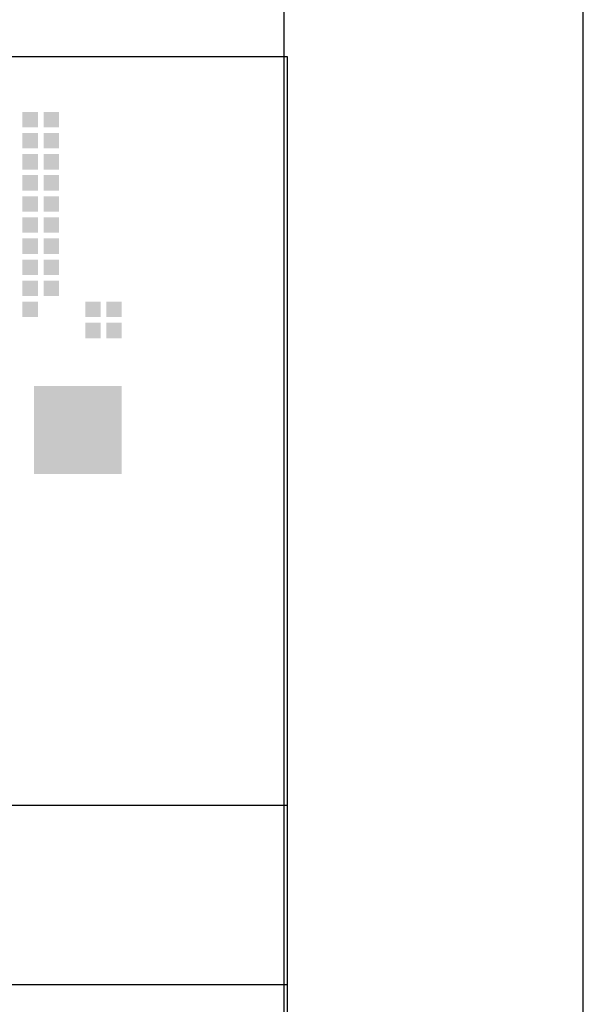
# Model space of a CAD drawing. Extents: x 0 to 86265, y 0 to 29700.
# Tile 20 of 42: x 40117 to 42000, y 3225 to 6512. Entities that reach past the tile are written whole.
import ezdxf
from ezdxf.enums import TextEntityAlignment as Align

# ---------------------------------------------------------------- set-up
doc = ezdxf.new("R2010")
doc.units = 0
doc.header["$LTSCALE"] = 100
for name, color, linetype in [('00att025', 2, 'Continuous'), ('00att035', 3, 'Continuous'), ('00att050', 4, 'Continuous'), ('00kad025', 2, 'Continuous'), ('00kad070', 5, 'Continuous'), ('BL$2----', 7, 'Continuous'), ('BL$4----', 7, 'Continuous'), ('LAAG_1', 160, 'Continuous')]:
    doc.layers.add(name, color=color, linetype=linetype)
doc.styles.add('BURO-018', font='BUROFONT.shx', dxfattribs={"height": 180})
doc.styles.add('BURO-025', font='BUROFONT.shx', dxfattribs={"height": 250})
doc.styles.add('BURO-050', font='BUROFONT.shx', dxfattribs={"height": 500})

# ---------------------------------------------------------------- blocks, each defined once
blk = doc.blocks.new('A3-HOR')
at = {"layer": '00kad025', "linetype": 'Continuous'}
blk.add_line((420, 0), (420, 297), dxfattribs=at)
at = {"layer": '00kad070', "linetype": 'Continuous'}
blk.add_line((410, 10), (410, 287), dxfattribs=at)
blk = doc.blocks.new('STEMPEL GEERDIJK-NIEUW')
at = {"layer": 'LAAG_1', "ltscale": 0.44}
for points in [[(-18.738, 62.046), (-18.738, 61.528), (-18.22, 61.528), (-18.22, 62.046), (-18.259, 62.046)], [(-18.034, 62.046), (-18.034, 61.528), (-17.516, 61.528), (-17.516, 62.046), (-17.555, 62.046)], [(-18.738, 61.342), (-18.738, 60.824), (-18.22, 60.824), (-18.22, 61.342), (-18.259, 61.342)], [(-18.034, 61.342), (-18.034, 60.824), (-17.516, 60.824), (-17.516, 61.342), (-17.555, 61.342)], [(-18.738, 60.638), (-18.738, 60.12), (-18.22, 60.12), (-18.22, 60.638), (-18.259, 60.638)], [(-18.034, 60.638), (-18.034, 60.12), (-17.516, 60.12), (-17.516, 60.638), (-17.555, 60.638)], [(-18.738, 59.934), (-18.738, 59.416), (-18.22, 59.416), (-18.22, 59.934), (-18.259, 59.934)], [(-18.034, 59.934), (-18.034, 59.416), (-17.516, 59.416), (-17.516, 59.934), (-17.555, 59.934)], [(-18.738, 59.23), (-18.738, 58.712), (-18.22, 58.712), (-18.22, 59.23), (-18.259, 59.23)], [(-18.034, 59.23), (-18.034, 58.712), (-17.516, 58.712), (-17.516, 59.23), (-17.555, 59.23)], [(-18.738, 58.526), (-18.738, 58.008), (-18.22, 58.008), (-18.22, 58.526), (-18.259, 58.526)], [(-18.034, 58.526), (-18.034, 58.008), (-17.516, 58.008), (-17.516, 58.526), (-17.555, 58.526)], [(-18.738, 57.821), (-18.738, 57.304), (-18.22, 57.304), (-18.22, 57.821), (-18.259, 57.821)], [(-18.034, 57.821), (-18.034, 57.304), (-17.516, 57.304), (-17.516, 57.821), (-17.555, 57.821)], [(-18.738, 57.117), (-18.738, 56.6), (-18.22, 56.6), (-18.22, 57.117), (-18.259, 57.117)], [(-18.034, 57.117), (-18.034, 56.6), (-17.516, 56.6), (-17.516, 57.117), (-17.555, 57.117)], [(-18.738, 56.414), (-18.738, 55.896), (-18.22, 55.896), (-18.22, 56.414), (-18.259, 56.414)], [(-18.034, 56.414), (-18.034, 55.896), (-17.516, 55.896), (-17.516, 56.414), (-17.555, 56.414)], [(-18.738, 55.71), (-18.738, 55.192), (-18.22, 55.192), (-18.22, 55.71), (-18.259, 55.71)], [(-16.643, 55.71), (-16.643, 55.192), (-16.126, 55.192), (-16.126, 55.71), (-16.164, 55.71)], [(-15.46, 55.71), (-15.939, 55.71), (-15.939, 55.192), (-15.422, 55.192), (-15.422, 55.71)], [(-16.643, 55.005), (-16.643, 54.488), (-16.126, 54.488), (-16.126, 55.005), (-16.164, 55.005)], [(-15.939, 55.005), (-15.939, 54.488), (-15.422, 54.488), (-15.422, 55.005), (-15.46, 55.005)]]:
    blk.add_hatch(color=153, dxfattribs=at).paths.add_polyline_path(points)
at = {"layer": 'LAAG_1', "ltscale": 0.22}
blk.add_hatch(color=14, dxfattribs=at).paths.add_polyline_path([(-15.421, 49.957), (-18.358, 49.957), (-18.358, 52.893), (-15.421, 52.893)])
at = {"color": 5, "ltscale": 0.5}
for p, q in [((-209.9, 63.9), (-9.9, 63.9)), ((-9.9, 63.9), (-9.9, 9.9)), ((-209.9, 38.9), (-9.9, 38.9))]:
    blk.add_line(p, q, dxfattribs=at)
at = {"ltscale": 0.5}
blk.add_line((-9.9, 32.9), (-84.9, 32.9), dxfattribs=at)
at = {"color": 1, "ltscale": 0.5, "style": 'BURO-018'}
for tag, p in [('DIVERSEN', (-68.9, 28.9)), ('AANTALBLAD', (-22.9, 28.9))]:
    blk.add_attdef(tag, p, '', height=2, dxfattribs=at)
at = {"layer": '00att025', "color": 1, "linetype": 'Continuous', "style": 'BURO-018'}
for tag, p in [('WZ_GOEDC', (-230.84, 55.442)), ('WZ_GOEDA', (-218.863, 55.442)), ('WZ_GOEDB', (-225.315, 55.031)), ('WZ_INITSC', (-230.84, 40.332)), ('WZ_INITSB', (-224.737, 40.332)), ('WZ_INITSA', (-218.863, 40.332)), ('WZ_DATUMC', (-230.84, 17.774)), ('WZ_DATUMB', (-224.737, 17.774)), ('WZ_DATUMA', (-218.863, 17.774)), ('WZ_CODEC', (-230.84, 10.751)), ('WZ_CODEB', (-224.737, 10.751)), ('WZ_CODEA', (-218.863, 10.751))]:
    blk.add_attdef(tag, text='', height=1.8, rotation=90, dxfattribs=at).set_placement(p, align=Align.MIDDLE_LEFT)
at = {"layer": '00att025', "color": 1, "linetype": 'Continuous'}
for tag, p, height, style in [('TKSCHAAL', (-194.804, 59.901), 2, 'BURO-018'), ('PRDATUM', (-199.225, 49.917), 1.8, 'BURO-018'), ('PRPRLEID', (-179.438, 45.409), 1.8, 'BURO-018'), ('PROPDRGVR1', (-191.434, 32.851), 2.2, 'BURO-025'), ('TK1OMSCHR', (-191.287, 27.025), 2.2, 'BURO-025'), ('TK2OMSCHR', (-191.169, 20.919), 2.2, 'BURO-025'), ('TKFILE', (-63.112, 11.291), 2, 'BURO-018')]:
    blk.add_attdef(tag, p, '', height=height, dxfattribs=dict(at, style=style))
at = {"layer": '00att025', "color": 2, "linetype": 'Continuous'}
for tag, p, height, style in [('PRVRIJ5', (-150.129, 51.989), 2.5, 'BURO-025'), ('PRVRIJ6', (-150.142, 46.083), 2.5, 'BURO-025'), ('PRNUMMER', (-70.447, 33.854), 3.5, 'BURO-050'), ('TKFORMAAT', (-82.528, 17.509), 4, 'BURO-025')]:
    blk.add_attdef(tag, p, '', height=height, dxfattribs=dict(at, style=style))
at = {"layer": '00att025', "color": 1, "linetype": 'Continuous', "style": 'BURO-018'}
blk.add_attdef('TKINIT', text='', height=1.8, dxfattribs=at).set_placement((-179.711, 50.878), align=Align.MIDDLE_LEFT)
at = {"layer": '00att025', "color": 3, "linetype": 'Continuous', "ltscale": 25, "style": 'BURO-025'}
blk.add_attdef('TKFASE', text='', height=4, dxfattribs=at).set_placement((-71.405, 19.481), align=Align.MIDDLE_LEFT)
at = {"layer": '00att035', "color": 2, "linetype": 'Continuous', "style": 'BURO-025'}
blk.add_attdef('PROMSCHR', (-149.998, 57.146), '', height=2.5, dxfattribs=at)
at = {"layer": '00att050', "color": 2, "linetype": 'Continuous', "style": 'BURO-025'}
blk.add_attdef('TKTEKNR', text='', height=4, dxfattribs=at).set_placement((-19.639, 19.603), align=Align.MIDDLE_LEFT)

msp = doc.modelspace()

# ---------------------------------------------------------------- block references
at = {"layer": 'BL$2----', "xscale": 100, "yscale": 100}
msp.add_blockref('A3-HOR', (0, 0), dxfattribs=at)
at = {"layer": 'BL$4----', "xscale": 100, "yscale": 100}
msp.add_blockref('STEMPEL GEERDIJK-NIEUW', (42000, 0), dxfattribs=at)

doc.saveas('drawing.dxf')
